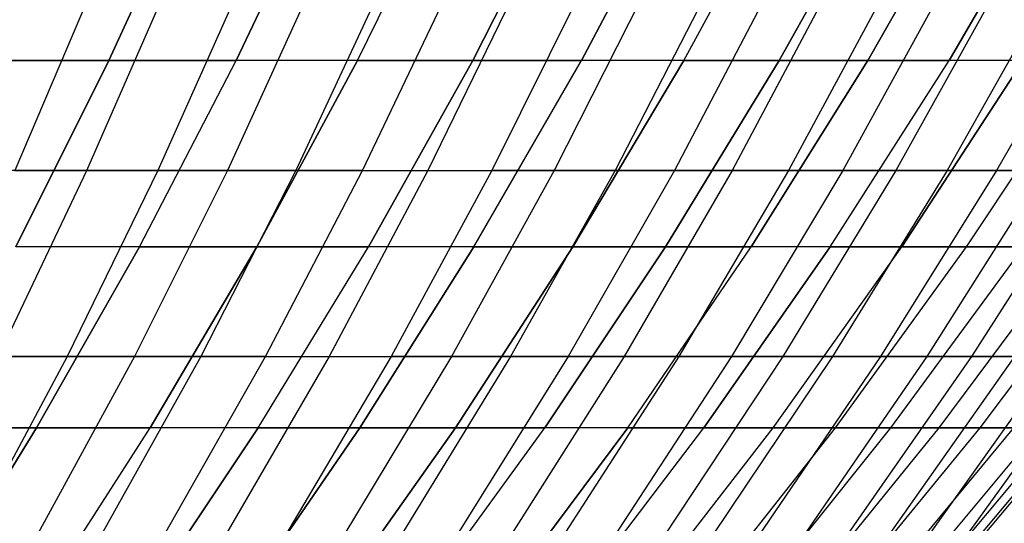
# Model space of a CAD drawing. Extents: x -125 to 125, y -143 to 0.
# Tile 118 of 241: x 31.64 to 42.4, y -120.97 to -115.47. Entities that reach past the tile are written whole.
import ezdxf

# ---------------------------------------------------------------- set-up
doc = ezdxf.new("R2010")
doc.units = 0
doc.header["$LTSCALE"] = 25.4
doc.layers.get('0').update_dxf_attribs({"linetype": 'CONTINUOUS'})

# ---------------------------------------------------------------- blocks, each defined once
blk = doc.blocks.new('NL2500026672_STL')
at = {"color": 0}
for p, q in [((32.614, -115.913, 32.614), (33.568, -113.816, 33.568)), ((32.614, -115.913, 32.614), (33.568, -113.816, 33.568)), ((33.568, -113.816, -33.568), (32.614, -115.913, -32.614)), ((33.568, -113.816, -33.568), (32.614, -115.913, -32.614)), ((34.005, -115.913, 31.16), (35.001, -113.816, 32.072)), ((34.005, -115.913, 31.16), (35.001, -113.816, 32.072)), ((35.001, -113.816, -32.072), (34.005, -115.913, -31.16)), ((35.001, -113.816, -32.072), (34.005, -115.913, -31.16)), ((35.332, -115.913, 29.647), (36.366, -113.816, 30.515)), ((35.332, -115.913, 29.647), (36.366, -113.816, 30.515)), ((35.332, -115.913, -29.647), (36.366, -113.816, -30.515)), ((35.332, -115.913, -29.647), (36.366, -113.816, -30.515)), ((36.592, -115.913, 28.078), (37.663, -113.816, 28.9)), ((36.592, -115.913, 28.078), (37.663, -113.816, 28.9)), ((37.663, -113.816, -28.9), (36.592, -115.913, -28.078)), ((37.663, -113.816, -28.9), (36.592, -115.913, -28.078)), ((37.782, -115.913, 26.455), (38.888, -113.816, 27.229)), ((37.782, -115.913, 26.455), (38.888, -113.816, 27.229)), ((38.888, -113.816, -27.229), (37.782, -115.913, -26.455)), ((38.888, -113.816, -27.229), (37.782, -115.913, -26.455)), ((38.9, -115.913, 24.782), (40.038, -113.816, 25.507)), ((38.9, -115.913, 24.782), (40.038, -113.816, 25.507)), ((38.9, -115.913, -24.782), (40.038, -113.816, -25.507)), ((38.9, -115.913, -24.782), (40.038, -113.816, -25.507)), ((39.944, -115.913, 23.061), (41.113, -113.816, 23.736)), ((39.944, -115.913, 23.061), (41.113, -113.816, 23.736)), ((41.113, -113.816, -23.736), (39.944, -115.913, -23.061)), ((41.113, -113.816, -23.736), (39.944, -115.913, -23.061)), ((40.912, -115.913, 21.297), (42.109, -113.816, 21.921)), ((40.912, -115.913, 21.297), (42.109, -113.816, 21.921)), ((42.109, -113.816, -21.921), (40.912, -115.913, -21.297)), ((42.109, -113.816, -21.921), (40.912, -115.913, -21.297)), ((41.802, -115.913, 19.492), (43.025, -113.816, 20.063)), ((41.802, -115.913, 19.492), (43.025, -113.816, 20.063)), ((43.025, -113.816, -20.063), (41.802, -115.913, -19.492)), ((43.025, -113.816, -20.063), (41.802, -115.913, -19.492)), ((32.474, -115.022, 38.886), (31.583, -117.115, 37.818)), ((32.474, -115.022, 38.886), (31.583, -117.115, 37.818)), ((32.373, -117.115, -37.144), (33.287, -115.022, -38.193)), ((32.373, -117.115, -37.144), (33.287, -115.022, -38.193)), ((34.085, -115.022, 37.482), (33.149, -117.115, 36.453)), ((34.085, -115.022, 37.482), (33.149, -117.115, 36.453)), ((34.867, -115.022, -36.755), (33.91, -117.115, -35.746)), ((34.867, -115.022, -36.755), (33.91, -117.115, -35.746)), ((35.634, -115.022, 36.012), (34.656, -117.115, 35.024)), ((35.634, -115.022, 36.012), (34.656, -117.115, 35.024)), ((35.387, -117.115, -34.285), (36.386, -115.022, -35.253)), ((35.387, -117.115, -34.285), (36.386, -115.022, -35.253)), ((37.121, -115.022, 34.478), (36.102, -117.115, 33.531)), ((37.121, -115.022, 34.478), (36.102, -117.115, 33.531)), ((37.84, -115.022, -33.688), (36.801, -117.115, -32.763)), ((37.84, -115.022, -33.688), (36.801, -117.115, -32.763)), ((38.541, -115.022, 32.882), (37.483, -117.115, 31.98)), ((38.541, -115.022, 32.882), (37.483, -117.115, 31.98)), ((39.226, -115.022, -32.062), (38.149, -117.115, -31.182)), ((39.226, -115.022, -32.062), (38.149, -117.115, -31.182)), ((39.893, -115.022, 31.228), (38.798, -117.115, 30.371)), ((39.893, -115.022, 31.228), (38.798, -117.115, 30.371)), ((40.543, -115.022, -30.38), (39.43, -117.115, -29.546)), ((40.543, -115.022, -30.38), (39.43, -117.115, -29.546)), ((41.174, -115.022, 29.519), (40.044, -117.115, 28.708)), ((41.174, -115.022, 29.519), (40.044, -117.115, 28.708)), ((41.787, -115.022, -28.644), (40.64, -117.115, -27.858)), ((41.787, -115.022, -28.644), (40.64, -117.115, -27.858)), ((42.382, -115.022, 27.757), (41.219, -117.115, 26.995)), ((42.382, -115.022, 27.757), (41.219, -117.115, 26.995)), ((42.958, -115.022, -26.857), (41.779, -117.115, -26.12)), ((42.958, -115.022, -26.857), (41.779, -117.115, -26.12)), ((43.515, -115.022, 25.945), (42.32, -117.115, 25.233)), ((43.515, -115.022, 25.945), (42.32, -117.115, 25.233)), ((32.614, -115.913, 32.614), (31.16, -115.913, 34.005)), ((32.614, -115.913, 32.614), (31.16, -115.913, 34.005)), ((31.16, -115.913, -34.005), (32.614, -115.913, -32.614)), ((31.16, -115.913, -34.005), (32.614, -115.913, -32.614)), ((31.597, -117.952, 31.597), (32.614, -115.913, 32.614)), ((31.597, -117.952, 31.597), (32.614, -115.913, 32.614)), ((32.614, -115.913, -32.614), (31.597, -117.952, -31.597)), ((32.614, -115.913, -32.614), (31.597, -117.952, -31.597)), ((34.005, -115.913, 31.16), (32.614, -115.913, 32.614)), ((34.005, -115.913, 31.16), (32.614, -115.913, 32.614)), ((32.614, -115.913, -32.614), (34.005, -115.913, -31.16)), ((32.614, -115.913, -32.614), (34.005, -115.913, -31.16)), ((32.946, -117.952, 30.189), (34.005, -115.913, 31.16)), ((32.946, -117.952, 30.189), (34.005, -115.913, 31.16)), ((32.946, -117.952, -30.189), (34.005, -115.913, -31.16)), ((32.946, -117.952, -30.189), (34.005, -115.913, -31.16)), ((35.332, -115.913, 29.647), (34.005, -115.913, 31.16)), ((35.332, -115.913, 29.647), (34.005, -115.913, 31.16)), ((35.332, -115.913, -29.647), (34.005, -115.913, -31.16)), ((35.332, -115.913, -29.647), (34.005, -115.913, -31.16)), ((34.231, -117.952, 28.723), (35.332, -115.913, 29.647)), ((34.231, -117.952, 28.723), (35.332, -115.913, 29.647)), ((35.332, -115.913, -29.647), (34.231, -117.952, -28.723)), ((35.332, -115.913, -29.647), (34.231, -117.952, -28.723)), ((36.592, -115.913, 28.078), (35.332, -115.913, 29.647)), ((36.592, -115.913, 28.078), (35.332, -115.913, 29.647)), ((35.332, -115.913, -29.647), (36.592, -115.913, -28.078)), ((35.332, -115.913, -29.647), (36.592, -115.913, -28.078)), ((35.451, -117.952, 27.203), (36.592, -115.913, 28.078)), ((35.451, -117.952, 27.203), (36.592, -115.913, 28.078)), ((36.592, -115.913, -28.078), (35.451, -117.952, -27.203)), ((36.592, -115.913, -28.078), (35.451, -117.952, -27.203)), ((37.782, -115.913, 26.455), (36.592, -115.913, 28.078)), ((37.782, -115.913, 26.455), (36.592, -115.913, 28.078)), ((36.592, -115.913, -28.078), (37.782, -115.913, -26.455)), ((36.592, -115.913, -28.078), (37.782, -115.913, -26.455)), ((36.604, -117.952, 25.631), (37.782, -115.913, 26.455)), ((36.604, -117.952, 25.631), (37.782, -115.913, 26.455)), ((36.604, -117.952, -25.631), (37.782, -115.913, -26.455)), ((36.604, -117.952, -25.631), (37.782, -115.913, -26.455)), ((37.687, -117.952, 24.009), (38.9, -115.913, 24.782)), ((37.687, -117.952, 24.009), (38.9, -115.913, 24.782)), ((38.9, -115.913, -24.782), (37.687, -117.952, -24.009)), ((38.9, -115.913, -24.782), (37.687, -117.952, -24.009)), ((38.9, -115.913, 24.782), (37.782, -115.913, 26.455)), ((38.9, -115.913, 24.782), (37.782, -115.913, 26.455)), ((38.9, -115.913, -24.782), (37.782, -115.913, -26.455)), ((38.9, -115.913, -24.782), (37.782, -115.913, -26.455)), ((38.699, -117.952, 22.343), (39.944, -115.913, 23.061)), ((38.699, -117.952, 22.343), (39.944, -115.913, 23.061)), ((39.944, -115.913, -23.061), (38.699, -117.952, -22.343)), ((39.944, -115.913, -23.061), (38.699, -117.952, -22.343)), ((39.944, -115.913, 23.061), (38.9, -115.913, 24.782)), ((39.944, -115.913, 23.061), (38.9, -115.913, 24.782)), ((38.9, -115.913, -24.782), (39.944, -115.913, -23.061)), ((38.9, -115.913, -24.782), (39.944, -115.913, -23.061)), ((39.636, -117.952, 20.633), (40.912, -115.913, 21.297)), ((39.636, -117.952, 20.633), (40.912, -115.913, 21.297)), ((40.912, -115.913, -21.297), (39.636, -117.952, -20.633)), ((40.912, -115.913, -21.297), (39.636, -117.952, -20.633)), ((40.912, -115.913, 21.297), (39.944, -115.913, 23.061)), ((40.912, -115.913, 21.297), (39.944, -115.913, 23.061)), ((39.944, -115.913, -23.061), (40.912, -115.913, -21.297)), ((39.944, -115.913, -23.061), (40.912, -115.913, -21.297)), ((40.499, -117.952, 18.885), (41.802, -115.913, 19.492)), ((40.499, -117.952, 18.885), (41.802, -115.913, 19.492)), ((40.499, -117.952, -18.885), (41.802, -115.913, -19.492)), ((40.499, -117.952, -18.885), (41.802, -115.913, -19.492)), ((41.802, -115.913, 19.492), (40.912, -115.913, 21.297)), ((41.802, -115.913, 19.492), (40.912, -115.913, 21.297)), ((40.912, -115.913, -21.297), (41.802, -115.913, -19.492)), ((40.912, -115.913, -21.297), (41.802, -115.913, -19.492)), ((42.612, -115.913, -17.65), (41.284, -117.952, -17.1)), ((41.284, -117.952, 17.1), (42.612, -115.913, 17.65)), ((41.284, -117.952, 17.1), (42.612, -115.913, 17.65)), ((42.612, -115.913, -17.65), (41.284, -117.952, -17.1)), ((42.612, -115.913, 17.65), (41.802, -115.913, 19.492)), ((42.612, -115.913, 17.65), (41.802, -115.913, 19.492)), ((42.612, -115.913, -17.65), (41.802, -115.913, -19.492)), ((42.612, -115.913, -17.65), (41.802, -115.913, -19.492)), ((41.991, -117.952, -15.283), (43.341, -115.913, -15.775)), ((41.991, -117.952, -15.283), (43.341, -115.913, -15.775)), ((41.991, -117.952, 15.283), (43.341, -115.913, 15.775)), ((41.991, -117.952, 15.283), (43.341, -115.913, 15.775)), ((32.373, -117.115, -37.144), (30.778, -117.115, -38.476)), ((32.373, -117.115, -37.144), (30.778, -117.115, -38.476)), ((31.403, -119.149, -36.031), (32.373, -117.115, -37.144)), ((31.403, -119.149, -36.031), (32.373, -117.115, -37.144)), ((31.583, -117.115, 37.818), (33.149, -117.115, 36.453)), ((31.583, -117.115, 37.818), (33.149, -117.115, 36.453)), ((33.149, -117.115, 36.453), (32.155, -119.149, 35.361)), ((33.149, -117.115, 36.453), (32.155, -119.149, 35.361)), ((33.91, -117.115, -35.746), (32.373, -117.115, -37.144)), ((33.91, -117.115, -35.746), (32.373, -117.115, -37.144)), ((33.91, -117.115, -35.746), (32.894, -119.149, -34.675)), ((33.91, -117.115, -35.746), (32.894, -119.149, -34.675)), ((33.149, -117.115, 36.453), (34.656, -117.115, 35.024)), ((33.149, -117.115, 36.453), (34.656, -117.115, 35.024)), ((34.656, -117.115, 35.024), (33.617, -119.149, 33.974)), ((34.656, -117.115, 35.024), (33.617, -119.149, 33.974)), ((35.387, -117.115, -34.285), (33.91, -117.115, -35.746)), ((35.387, -117.115, -34.285), (33.91, -117.115, -35.746)), ((34.326, -119.149, -33.257), (35.387, -117.115, -34.285)), ((34.326, -119.149, -33.257), (35.387, -117.115, -34.285)), ((34.656, -117.115, 35.024), (36.102, -117.115, 33.531)), ((34.656, -117.115, 35.024), (36.102, -117.115, 33.531)), ((36.102, -117.115, 33.531), (35.02, -119.149, 32.526)), ((36.102, -117.115, 33.531), (35.02, -119.149, 32.526)), ((35.387, -117.115, -34.285), (36.801, -117.115, -32.763)), ((35.387, -117.115, -34.285), (36.801, -117.115, -32.763)), ((36.801, -117.115, -32.763), (35.698, -119.149, -31.781)), ((36.801, -117.115, -32.763), (35.698, -119.149, -31.781)), ((36.102, -117.115, 33.531), (37.483, -117.115, 31.98)), ((36.102, -117.115, 33.531), (37.483, -117.115, 31.98)), ((37.483, -117.115, 31.98), (36.36, -119.149, 31.021)), ((37.483, -117.115, 31.98), (36.36, -119.149, 31.021)), ((38.149, -117.115, -31.182), (36.801, -117.115, -32.763)), ((38.149, -117.115, -31.182), (36.801, -117.115, -32.763)), ((38.149, -117.115, -31.182), (37.006, -119.149, -30.248)), ((38.149, -117.115, -31.182), (37.006, -119.149, -30.248)), ((37.483, -117.115, 31.98), (38.798, -117.115, 30.371)), ((37.483, -117.115, 31.98), (38.798, -117.115, 30.371)), ((38.798, -117.115, 30.371), (37.635, -119.149, 29.461)), ((38.798, -117.115, 30.371), (37.635, -119.149, 29.461)), ((39.43, -117.115, -29.546), (38.149, -117.115, -31.182)), ((39.43, -117.115, -29.546), (38.149, -117.115, -31.182)), ((39.43, -117.115, -29.546), (38.248, -119.149, -28.661)), ((39.43, -117.115, -29.546), (38.248, -119.149, -28.661)), ((38.798, -117.115, 30.371), (40.044, -117.115, 28.708)), ((38.798, -117.115, 30.371), (40.044, -117.115, 28.708)), ((40.044, -117.115, 28.708), (38.844, -119.149, 27.848)), ((40.044, -117.115, 28.708), (38.844, -119.149, 27.848)), ((40.64, -117.115, -27.858), (39.422, -119.149, -27.023)), ((40.64, -117.115, -27.858), (39.422, -119.149, -27.023)), ((40.64, -117.115, -27.858), (39.43, -117.115, -29.546)), ((40.64, -117.115, -27.858), (39.43, -117.115, -29.546)), ((41.219, -117.115, 26.995), (39.983, -119.149, 26.186)), ((41.219, -117.115, 26.995), (39.983, -119.149, 26.186)), ((40.044, -117.115, 28.708), (41.219, -117.115, 26.995)), ((40.044, -117.115, 28.708), (41.219, -117.115, 26.995)), ((41.779, -117.115, -26.12), (40.526, -119.149, -25.337)), ((41.779, -117.115, -26.12), (40.526, -119.149, -25.337)), ((41.779, -117.115, -26.12), (40.64, -117.115, -27.858)), ((41.779, -117.115, -26.12), (40.64, -117.115, -27.858)), ((42.32, -117.115, 25.233), (41.051, -119.149, 24.477)), ((42.32, -117.115, 25.233), (41.051, -119.149, 24.477)), ((41.219, -117.115, 26.995), (42.32, -117.115, 25.233)), ((41.219, -117.115, 26.995), (42.32, -117.115, 25.233)), ((42.843, -117.115, -24.335), (41.558, -119.149, -23.606)), ((42.843, -117.115, -24.335), (41.558, -119.149, -23.606)), ((42.843, -117.115, -24.335), (41.779, -117.115, -26.12)), ((42.843, -117.115, -24.335), (41.779, -117.115, -26.12)), ((43.346, -117.115, 23.427), (42.047, -119.149, 22.724)), ((43.346, -117.115, 23.427), (42.047, -119.149, 22.724)), ((42.32, -117.115, 25.233), (43.346, -117.115, 23.427)), ((42.32, -117.115, 25.233), (43.346, -117.115, 23.427)), ((32.946, -117.952, 30.189), (31.597, -117.952, 31.597)), ((32.946, -117.952, 30.189), (31.597, -117.952, 31.597)), ((32.946, -117.952, -30.189), (31.597, -117.952, -31.597)), ((32.946, -117.952, -30.189), (31.597, -117.952, -31.597)), ((31.823, -119.929, 29.161), (32.946, -117.952, 30.189)), ((31.823, -119.929, 29.161), (32.946, -117.952, 30.189)), ((32.946, -117.952, -30.189), (31.823, -119.929, -29.161)), ((32.946, -117.952, -30.189), (31.823, -119.929, -29.161)), ((34.231, -117.952, 28.723), (32.946, -117.952, 30.189)), ((34.231, -117.952, 28.723), (32.946, -117.952, 30.189)), ((32.946, -117.952, -30.189), (34.231, -117.952, -28.723)), ((32.946, -117.952, -30.189), (34.231, -117.952, -28.723)), ((33.065, -119.929, 27.745), (34.231, -117.952, 28.723)), ((33.065, -119.929, 27.745), (34.231, -117.952, 28.723)), ((34.231, -117.952, -28.723), (33.065, -119.929, -27.745)), ((34.231, -117.952, -28.723), (33.065, -119.929, -27.745)), ((35.451, -117.952, 27.203), (34.231, -117.952, 28.723)), ((35.451, -117.952, 27.203), (34.231, -117.952, 28.723)), ((34.231, -117.952, -28.723), (35.451, -117.952, -27.203)), ((34.231, -117.952, -28.723), (35.451, -117.952, -27.203)), ((34.244, -119.929, 26.276), (35.451, -117.952, 27.203)), ((34.244, -119.929, 26.276), (35.451, -117.952, 27.203)), ((34.244, -119.929, -26.276), (35.451, -117.952, -27.203)), ((34.244, -119.929, -26.276), (35.451, -117.952, -27.203)), ((35.357, -119.929, 24.757), (36.604, -117.952, 25.631)), ((35.357, -119.929, 24.757), (36.604, -117.952, 25.631)), ((36.604, -117.952, -25.631), (35.357, -119.929, -24.757)), ((36.604, -117.952, -25.631), (35.357, -119.929, -24.757)), ((36.604, -117.952, 25.631), (35.451, -117.952, 27.203)), ((36.604, -117.952, 25.631), (35.451, -117.952, 27.203)), ((36.604, -117.952, -25.631), (35.451, -117.952, -27.203)), ((36.604, -117.952, -25.631), (35.451, -117.952, -27.203)), ((36.403, -119.929, 23.192), (37.687, -117.952, 24.009)), ((36.403, -119.929, 23.192), (37.687, -117.952, 24.009)), ((37.687, -117.952, -24.009), (36.403, -119.929, -23.192)), ((37.687, -117.952, -24.009), (36.403, -119.929, -23.192)), ((37.687, -117.952, 24.009), (36.604, -117.952, 25.631)), ((37.687, -117.952, 24.009), (36.604, -117.952, 25.631)), ((36.604, -117.952, -25.631), (37.687, -117.952, -24.009)), ((36.604, -117.952, -25.631), (37.687, -117.952, -24.009)), ((37.38, -119.929, 21.582), (38.699, -117.952, 22.343)), ((37.38, -119.929, 21.582), (38.699, -117.952, 22.343)), ((38.699, -117.952, -22.343), (37.38, -119.929, -21.582)), ((38.699, -117.952, -22.343), (37.38, -119.929, -21.582)), ((38.699, -117.952, 22.343), (37.687, -117.952, 24.009)), ((38.699, -117.952, 22.343), (37.687, -117.952, 24.009)), ((37.687, -117.952, -24.009), (38.699, -117.952, -22.343)), ((37.687, -117.952, -24.009), (38.699, -117.952, -22.343)), ((38.286, -119.929, 19.93), (39.636, -117.952, 20.633)), ((38.286, -119.929, 19.93), (39.636, -117.952, 20.633)), ((38.286, -119.929, -19.93), (39.636, -117.952, -20.633)), ((38.286, -119.929, -19.93), (39.636, -117.952, -20.633)), ((39.636, -117.952, 20.633), (38.699, -117.952, 22.343)), ((39.636, -117.952, 20.633), (38.699, -117.952, 22.343)), ((38.699, -117.952, -22.343), (39.636, -117.952, -20.633)), ((38.699, -117.952, -22.343), (39.636, -117.952, -20.633)), ((40.499, -117.952, -18.885), (39.119, -119.929, -18.242)), ((39.119, -119.929, 18.242), (40.499, -117.952, 18.885)), ((39.119, -119.929, 18.242), (40.499, -117.952, 18.885)), ((40.499, -117.952, -18.885), (39.119, -119.929, -18.242)), ((40.499, -117.952, 18.885), (39.636, -117.952, 20.633)), ((40.499, -117.952, 18.885), (39.636, -117.952, 20.633)), ((40.499, -117.952, -18.885), (39.636, -117.952, -20.633)), ((40.499, -117.952, -18.885), (39.636, -117.952, -20.633)), ((39.877, -119.929, -16.518), (41.284, -117.952, -17.1)), ((39.877, -119.929, -16.518), (41.284, -117.952, -17.1)), ((39.877, -119.929, 16.518), (41.284, -117.952, 17.1)), ((39.877, -119.929, 16.518), (41.284, -117.952, 17.1)), ((40.499, -117.952, -18.885), (41.284, -117.952, -17.1)), ((41.284, -117.952, 17.1), (40.499, -117.952, 18.885)), ((41.284, -117.952, 17.1), (40.499, -117.952, 18.885)), ((40.499, -117.952, -18.885), (41.284, -117.952, -17.1)), ((40.56, -119.929, -14.763), (41.991, -117.952, -15.283)), ((40.56, -119.929, -14.763), (41.991, -117.952, -15.283)), ((40.56, -119.929, 14.763), (41.991, -117.952, 15.283)), ((40.56, -119.929, 14.763), (41.991, -117.952, 15.283)), ((41.165, -119.929, -12.979), (42.617, -117.952, -13.437)), ((41.165, -119.929, -12.979), (42.617, -117.952, -13.437)), ((41.165, -119.929, 12.979), (42.617, -117.952, 13.437)), ((41.165, -119.929, 12.979), (42.617, -117.952, 13.437)), ((41.284, -117.952, -17.1), (41.991, -117.952, -15.283)), ((41.284, -117.952, -17.1), (41.991, -117.952, -15.283)), ((41.991, -117.952, 15.283), (41.284, -117.952, 17.1)), ((41.991, -117.952, 15.283), (41.284, -117.952, 17.1)), ((41.692, -119.929, -11.171), (43.163, -117.952, -11.565)), ((41.692, -119.929, -11.171), (43.163, -117.952, -11.565)), ((41.692, -119.929, 11.171), (43.163, -117.952, 11.565)), ((41.692, -119.929, 11.171), (43.163, -117.952, 11.565)), ((41.991, -117.952, -15.283), (42.617, -117.952, -13.437)), ((41.991, -117.952, -15.283), (42.617, -117.952, -13.437)), ((42.617, -117.952, 13.437), (41.991, -117.952, 15.283)), ((42.617, -117.952, 13.437), (41.991, -117.952, 15.283)), ((42.14, -119.929, -9.342), (43.626, -117.952, -9.672)), ((42.14, -119.929, -9.342), (43.626, -117.952, -9.672)), ((42.14, -119.929, 9.342), (43.626, -117.952, 9.672)), ((42.14, -119.929, 9.342), (43.626, -117.952, 9.672)), ((30.636, -119.149, 36.685), (32.155, -119.149, 35.361)), ((30.636, -119.149, 36.685), (32.155, -119.149, 35.361)), ((32.155, -119.149, 35.361), (31.105, -121.119, 34.206)), ((32.155, -119.149, 35.361), (31.105, -121.119, 34.206)), ((32.894, -119.149, -34.675), (31.403, -119.149, -36.031)), ((32.894, -119.149, -34.675), (31.403, -119.149, -36.031)), ((32.894, -119.149, -34.675), (31.819, -121.119, -33.542)), ((32.894, -119.149, -34.675), (31.819, -121.119, -33.542)), ((32.155, -119.149, 35.361), (33.617, -119.149, 33.974)), ((32.155, -119.149, 35.361), (33.617, -119.149, 33.974)), ((33.617, -119.149, 33.974), (32.519, -121.119, 32.864)), ((33.617, -119.149, 33.974), (32.519, -121.119, 32.864)), ((34.326, -119.149, -33.257), (32.894, -119.149, -34.675)), ((34.326, -119.149, -33.257), (32.894, -119.149, -34.675)), ((33.205, -121.119, -32.171), (34.326, -119.149, -33.257)), ((33.205, -121.119, -32.171), (34.326, -119.149, -33.257)), ((33.617, -119.149, 33.974), (35.02, -119.149, 32.526)), ((33.617, -119.149, 33.974), (35.02, -119.149, 32.526)), ((35.02, -119.149, 32.526), (33.876, -121.119, 31.464)), ((35.02, -119.149, 32.526), (33.876, -121.119, 31.464)), ((34.326, -119.149, -33.257), (35.698, -119.149, -31.781)), ((34.326, -119.149, -33.257), (35.698, -119.149, -31.781)), ((35.698, -119.149, -31.781), (34.532, -121.119, -30.743)), ((35.698, -119.149, -31.781), (34.532, -121.119, -30.743)), ((35.02, -119.149, 32.526), (36.36, -119.149, 31.021)), ((35.02, -119.149, 32.526), (36.36, -119.149, 31.021)), ((36.36, -119.149, 31.021), (35.172, -121.119, 30.008)), ((36.36, -119.149, 31.021), (35.172, -121.119, 30.008)), ((37.006, -119.149, -30.248), (35.698, -119.149, -31.781)), ((37.006, -119.149, -30.248), (35.698, -119.149, -31.781)), ((37.006, -119.149, -30.248), (35.797, -121.119, -29.26)), ((37.006, -119.149, -30.248), (35.797, -121.119, -29.26)), ((36.36, -119.149, 31.021), (37.635, -119.149, 29.461)), ((36.36, -119.149, 31.021), (37.635, -119.149, 29.461)), ((37.635, -119.149, 29.461), (36.406, -121.119, 28.498)), ((37.635, -119.149, 29.461), (36.406, -121.119, 28.498)), ((38.248, -119.149, -28.661), (36.999, -121.119, -27.725)), ((38.248, -119.149, -28.661), (36.999, -121.119, -27.725)), ((38.248, -119.149, -28.661), (37.006, -119.149, -30.248)), ((38.248, -119.149, -28.661), (37.006, -119.149, -30.248)), ((38.844, -119.149, 27.848), (37.575, -121.119, 26.938)), ((38.844, -119.149, 27.848), (37.575, -121.119, 26.938)), ((37.635, -119.149, 29.461), (38.844, -119.149, 27.848)), ((37.635, -119.149, 29.461), (38.844, -119.149, 27.848)), ((39.422, -119.149, -27.023), (38.135, -121.119, -26.14)), ((39.422, -119.149, -27.023), (38.135, -121.119, -26.14)), ((39.422, -119.149, -27.023), (38.248, -119.149, -28.661)), ((39.422, -119.149, -27.023), (38.248, -119.149, -28.661)), ((39.983, -119.149, 26.186), (38.677, -121.119, 25.33)), ((39.983, -119.149, 26.186), (38.677, -121.119, 25.33)), ((38.844, -119.149, 27.848), (39.983, -119.149, 26.186)), ((38.844, -119.149, 27.848), (39.983, -119.149, 26.186)), ((40.526, -119.149, -25.337), (39.203, -121.119, -24.509)), ((40.526, -119.149, -25.337), (39.203, -121.119, -24.509)), ((40.526, -119.149, -25.337), (39.422, -119.149, -27.023)), ((40.526, -119.149, -25.337), (39.422, -119.149, -27.023)), ((41.051, -119.149, 24.477), (39.711, -121.119, 23.677)), ((41.051, -119.149, 24.477), (39.711, -121.119, 23.677)), ((39.983, -119.149, 26.186), (41.051, -119.149, 24.477)), ((39.983, -119.149, 26.186), (41.051, -119.149, 24.477)), ((41.558, -119.149, -23.606), (40.201, -121.119, -22.835)), ((41.558, -119.149, -23.606), (40.201, -121.119, -22.835)), ((41.558, -119.149, -23.606), (40.526, -119.149, -25.337)), ((41.558, -119.149, -23.606), (40.526, -119.149, -25.337)), ((42.047, -119.149, 22.724), (40.673, -121.119, 21.982)), ((42.047, -119.149, 22.724), (40.673, -121.119, 21.982)), ((41.051, -119.149, 24.477), (42.047, -119.149, 22.724)), ((41.051, -119.149, 24.477), (42.047, -119.149, 22.724)), ((42.516, -119.149, -21.833), (41.128, -121.119, -21.12)), ((42.516, -119.149, -21.833), (41.128, -121.119, -21.12)), ((42.516, -119.149, -21.833), (41.558, -119.149, -23.606)), ((42.516, -119.149, -21.833), (41.558, -119.149, -23.606)), ((42.967, -119.149, 20.932), (41.564, -121.119, 20.248)), ((42.967, -119.149, 20.932), (41.564, -121.119, 20.248)), ((43.399, -119.149, -20.021), (41.982, -121.119, -19.367)), ((43.399, -119.149, -20.021), (41.982, -121.119, -19.367)), ((42.047, -119.149, 22.724), (42.967, -119.149, 20.932)), ((42.047, -119.149, 22.724), (42.967, -119.149, 20.932)), ((31.823, -119.929, 29.161), (30.521, -119.929, 30.521)), ((31.823, -119.929, 29.161), (30.521, -119.929, 30.521)), ((30.521, -119.929, -30.521), (31.823, -119.929, -29.161)), ((30.521, -119.929, -30.521), (31.823, -119.929, -29.161)), ((30.64, -121.839, 28.077), (31.823, -119.929, 29.161)), ((30.64, -121.839, 28.077), (31.823, -119.929, 29.161)), ((31.823, -119.929, -29.161), (30.64, -121.839, -28.077)), ((31.823, -119.929, -29.161), (30.64, -121.839, -28.077)), ((33.065, -119.929, 27.745), (31.823, -119.929, 29.161)), ((33.065, -119.929, 27.745), (31.823, -119.929, 29.161)), ((31.823, -119.929, -29.161), (33.065, -119.929, -27.745)), ((31.823, -119.929, -29.161), (33.065, -119.929, -27.745)), ((31.836, -121.839, 26.713), (33.065, -119.929, 27.745)), ((31.836, -121.839, 26.713), (33.065, -119.929, 27.745)), ((31.836, -121.839, -26.713), (33.065, -119.929, -27.745)), ((31.836, -121.839, -26.713), (33.065, -119.929, -27.745)), ((32.971, -121.839, 25.299), (34.244, -119.929, 26.276)), ((32.971, -121.839, 25.299), (34.244, -119.929, 26.276)), ((34.244, -119.929, -26.276), (32.971, -121.839, -25.299)), ((34.244, -119.929, -26.276), (32.971, -121.839, -25.299)), ((34.244, -119.929, 26.276), (33.065, -119.929, 27.745)), ((34.244, -119.929, 26.276), (33.065, -119.929, 27.745)), ((34.244, -119.929, -26.276), (33.065, -119.929, -27.745)), ((34.244, -119.929, -26.276), (33.065, -119.929, -27.745)), ((34.043, -121.839, 23.837), (35.357, -119.929, 24.757)), ((34.043, -121.839, 23.837), (35.357, -119.929, 24.757)), ((35.357, -119.929, -24.757), (34.043, -121.839, -23.837)), ((35.357, -119.929, -24.757), (34.043, -121.839, -23.837)), ((35.357, -119.929, 24.757), (34.244, -119.929, 26.276)), ((35.357, -119.929, 24.757), (34.244, -119.929, 26.276)), ((34.244, -119.929, -26.276), (35.357, -119.929, -24.757)), ((34.244, -119.929, -26.276), (35.357, -119.929, -24.757)), ((35.05, -121.839, 22.329), (36.403, -119.929, 23.192)), ((35.05, -121.839, 22.329), (36.403, -119.929, 23.192)), ((36.403, -119.929, -23.192), (35.05, -121.839, -22.329)), ((36.403, -119.929, -23.192), (35.05, -121.839, -22.329)), ((36.403, -119.929, 23.192), (35.357, -119.929, 24.757)), ((36.403, -119.929, 23.192), (35.357, -119.929, 24.757)), ((35.357, -119.929, -24.757), (36.403, -119.929, -23.192)), ((35.357, -119.929, -24.757), (36.403, -119.929, -23.192)), ((35.991, -121.839, 20.779), (37.38, -119.929, 21.582)), ((35.991, -121.839, 20.779), (37.38, -119.929, 21.582)), ((35.991, -121.839, -20.779), (37.38, -119.929, -21.582)), ((35.991, -121.839, -20.779), (37.38, -119.929, -21.582)), ((37.38, -119.929, 21.582), (36.403, -119.929, 23.192)), ((37.38, -119.929, 21.582), (36.403, -119.929, 23.192)), ((36.403, -119.929, -23.192), (37.38, -119.929, -21.582)), ((36.403, -119.929, -23.192), (37.38, -119.929, -21.582)), ((38.286, -119.929, -19.93), (36.863, -121.839, -19.19)), ((36.863, -121.839, 19.19), (38.286, -119.929, 19.93)), ((36.863, -121.839, 19.19), (38.286, -119.929, 19.93)), ((38.286, -119.929, -19.93), (36.863, -121.839, -19.19)), ((38.286, -119.929, 19.93), (37.38, -119.929, 21.582)), ((38.286, -119.929, 19.93), (37.38, -119.929, 21.582)), ((38.286, -119.929, -19.93), (37.38, -119.929, -21.582)), ((38.286, -119.929, -19.93), (37.38, -119.929, -21.582)), ((37.665, -121.839, -17.563), (39.119, -119.929, -18.242)), ((37.665, -121.839, -17.563), (39.119, -119.929, -18.242)), ((37.665, -121.839, 17.563), (39.119, -119.929, 18.242)), ((37.665, -121.839, 17.563), (39.119, -119.929, 18.242)), ((38.286, -119.929, -19.93), (39.119, -119.929, -18.242)), ((39.119, -119.929, 18.242), (38.286, -119.929, 19.93)), ((39.119, -119.929, 18.242), (38.286, -119.929, 19.93)), ((38.286, -119.929, -19.93), (39.119, -119.929, -18.242)), ((38.395, -121.839, -15.904), (39.877, -119.929, -16.518)), ((38.395, -121.839, -15.904), (39.877, -119.929, -16.518)), ((38.395, -121.839, 15.904), (39.877, -119.929, 16.518)), ((38.395, -121.839, 15.904), (39.877, -119.929, 16.518)), ((39.052, -121.839, -14.214), (40.56, -119.929, -14.763)), ((39.052, -121.839, -14.214), (40.56, -119.929, -14.763)), ((39.052, -121.839, 14.214), (40.56, -119.929, 14.763)), ((39.052, -121.839, 14.214), (40.56, -119.929, 14.763)), ((39.119, -119.929, -18.242), (39.877, -119.929, -16.518)), ((39.119, -119.929, -18.242), (39.877, -119.929, -16.518)), ((39.877, -119.929, 16.518), (39.119, -119.929, 18.242)), ((39.877, -119.929, 16.518), (39.119, -119.929, 18.242)), ((39.635, -121.839, -12.497), (41.165, -119.929, -12.979)), ((39.635, -121.839, -12.497), (41.165, -119.929, -12.979)), ((39.635, -121.839, 12.497), (41.165, -119.929, 12.979)), ((39.635, -121.839, 12.497), (41.165, -119.929, 12.979)), ((39.877, -119.929, -16.518), (40.56, -119.929, -14.763)), ((39.877, -119.929, -16.518), (40.56, -119.929, -14.763)), ((40.56, -119.929, 14.763), (39.877, -119.929, 16.518)), ((40.56, -119.929, 14.763), (39.877, -119.929, 16.518)), ((40.142, -121.839, -10.756), (41.692, -119.929, -11.171)), ((40.142, -121.839, -10.756), (41.692, -119.929, -11.171)), ((40.142, -121.839, 10.756), (41.692, -119.929, 11.171)), ((40.142, -121.839, 10.756), (41.692, -119.929, 11.171)), ((40.56, -119.929, -14.763), (41.165, -119.929, -12.979)), ((40.56, -119.929, -14.763), (41.165, -119.929, -12.979)), ((41.165, -119.929, 12.979), (40.56, -119.929, 14.763)), ((41.165, -119.929, 12.979), (40.56, -119.929, 14.763)), ((40.573, -121.839, -8.995), (42.14, -119.929, -9.342)), ((40.573, -121.839, -8.995), (42.14, -119.929, -9.342)), ((40.573, -121.839, 8.995), (42.14, -119.929, 9.342)), ((40.573, -121.839, 8.995), (42.14, -119.929, 9.342)), ((40.927, -121.839, -7.217), (42.507, -119.929, -7.495)), ((40.927, -121.839, -7.217), (42.507, -119.929, -7.495)), ((40.927, -121.839, 7.217), (42.507, -119.929, 7.495)), ((40.927, -121.839, 7.217), (42.507, -119.929, 7.495)), ((41.165, -119.929, -12.979), (41.692, -119.929, -11.171)), ((41.165, -119.929, -12.979), (41.692, -119.929, -11.171)), ((41.692, -119.929, 11.171), (41.165, -119.929, 12.979)), ((41.692, -119.929, 11.171), (41.165, -119.929, 12.979)), ((41.203, -121.839, -5.424), (42.794, -119.929, -5.634)), ((41.203, -121.839, -5.424), (42.794, -119.929, -5.634)), ((41.203, -121.839, 5.424), (42.794, -119.929, 5.634)), ((41.203, -121.839, 5.424), (42.794, -119.929, 5.634)), ((41.4, -121.839, -3.622), (42.999, -119.929, -3.762)), ((41.4, -121.839, -3.622), (42.999, -119.929, -3.762)), ((41.4, -121.839, 3.622), (42.999, -119.929, 3.762)), ((41.4, -121.839, 3.622), (42.999, -119.929, 3.762)), ((41.519, -121.839, -1.813), (43.122, -119.929, -1.883)), ((41.519, -121.839, -1.813), (43.122, -119.929, -1.883)), ((41.519, -121.839, 1.813), (43.122, -119.929, 1.883)), ((41.519, -121.839, 1.813), (43.122, -119.929, 1.883)), ((41.559, -121.839), (43.163, -119.929)), ((41.559, -121.839), (43.163, -119.929)), ((41.692, -119.929, -11.171), (42.14, -119.929, -9.342)), ((41.692, -119.929, -11.171), (42.14, -119.929, -9.342)), ((42.14, -119.929, 9.342), (41.692, -119.929, 11.171)), ((42.14, -119.929, 9.342), (41.692, -119.929, 11.171)), ((42.14, -119.929, -9.342), (42.507, -119.929, -7.495)), ((42.14, -119.929, -9.342), (42.507, -119.929, -7.495)), ((42.507, -119.929, 7.495), (42.14, -119.929, 9.342)), ((42.507, -119.929, 7.495), (42.14, -119.929, 9.342))]:
    blk.add_line(p, q, dxfattribs=at)

msp = doc.modelspace()

# ---------------------------------------------------------------- block references
at = {"color": 253}
msp.add_blockref('NL2500026672_STL', (0, 0), dxfattribs=at)

doc.saveas('drawing.dxf')
